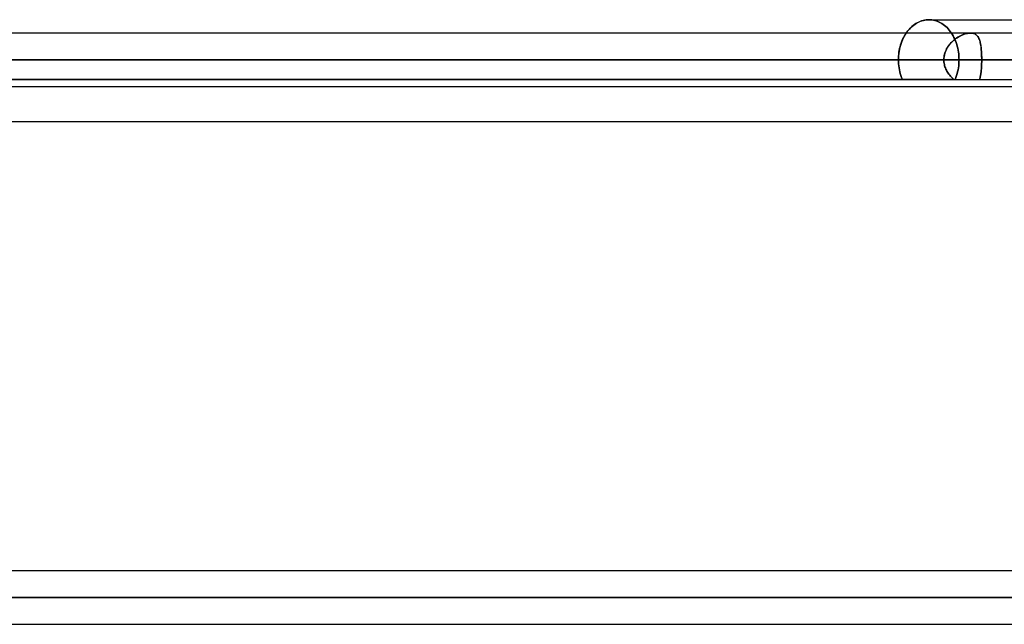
# Model space of a CAD drawing. Header units: millimetres. Extents: x -185 to 185, y -54 to 130.
# Tile 37 of 76: x 5 to 28, y 11 to 26. Entities that reach past the tile are written whole.
import ezdxf

# ---------------------------------------------------------------- set-up
doc = ezdxf.new("R2010")
doc.units = ezdxf.units.MM
doc.layers.add('MAIN-1', color=7, linetype='Continuous')
doc.layers.add('MAIN-2', color=7, linetype='Continuous')

msp = doc.modelspace()

# ---------------------------------------------------------------- linework, layer by layer
at = {"layer": 'MAIN-1'}
for p, q in [((25.984, 25.559), (25.949, 25.543)), ((26.019, 25.571), (25.984, 25.559)), ((26.055, 25.582), (26.019, 25.571)), ((26.09, 25.59), (26.055, 25.582)), ((26.125, 25.595), (26.09, 25.59)), ((26.16, 25.599), (26.125, 25.595)), ((26.195, 25.6), (26.16, 25.599)), ((26.195, 25.6), (31.609, 25.6)), ((25.702, 25.348), (25.677, 25.316)), ((25.729, 25.378), (25.702, 25.348)), ((25.757, 25.407), (25.729, 25.378)), ((25.786, 25.435), (25.757, 25.407)), ((25.817, 25.46), (25.786, 25.435)), ((25.849, 25.484), (25.817, 25.46)), ((25.881, 25.506), (25.849, 25.484)), ((25.915, 25.526), (25.881, 25.506)), ((25.949, 25.543), (25.915, 25.526)), ((96.053, 25.283), (-96.053, 25.283)), ((25.677, 25.316), (25.653, 25.282)), ((96.649, 24.647), (-96.649, 24.647)), ((-96.053, 24.013), (96.053, 24.013)), ((45.72, 23.171), (-45.72, 23.171)), ((96.053, 12.483), (-96.053, 12.483)), ((96.649, 11.847), (-96.649, 11.847)), ((-96.053, 11.213), (96.053, 11.213))]:
    msp.add_line(p, q, dxfattribs=at)
at = {"layer": 'MAIN-2'}
for p, q in [((25.959, 25.548), (25.993, 25.562)), ((25.993, 25.562), (26.026, 25.574)), ((26.026, 25.574), (26.06, 25.583)), ((26.06, 25.583), (26.094, 25.59)), ((26.094, 25.59), (26.128, 25.596)), ((26.128, 25.596), (26.162, 25.599)), ((26.162, 25.599), (26.195, 25.6)), ((26.195, 25.6), (26.229, 25.599)), ((26.229, 25.599), (26.195, 25.6)), ((26.229, 25.599), (26.264, 25.596)), ((26.264, 25.596), (26.229, 25.599)), ((26.264, 25.596), (26.298, 25.59)), ((26.298, 25.59), (26.264, 25.596)), ((26.298, 25.59), (26.333, 25.582)), ((26.333, 25.582), (26.298, 25.59)), ((26.333, 25.582), (26.368, 25.572)), ((26.368, 25.572), (26.333, 25.582)), ((26.368, 25.572), (26.402, 25.559)), ((26.402, 25.559), (26.368, 25.572)), ((26.402, 25.559), (26.436, 25.545)), ((26.436, 25.545), (26.402, 25.559)), ((25.669, 25.306), (25.693, 25.337)), ((25.693, 25.337), (25.718, 25.366)), ((25.718, 25.366), (25.745, 25.395)), ((25.745, 25.395), (25.772, 25.422)), ((25.772, 25.422), (25.801, 25.447)), ((25.801, 25.447), (25.831, 25.471)), ((25.831, 25.471), (25.862, 25.494)), ((25.862, 25.494), (25.894, 25.514)), ((25.894, 25.514), (25.926, 25.532)), ((25.926, 25.532), (25.959, 25.548)), ((26.436, 25.545), (26.47, 25.528)), ((26.47, 25.528), (26.436, 25.545)), ((26.47, 25.528), (26.502, 25.508)), ((26.502, 25.508), (26.47, 25.528)), ((26.502, 25.508), (26.534, 25.487)), ((26.534, 25.487), (26.502, 25.508)), ((26.534, 25.487), (26.565, 25.463)), ((26.565, 25.463), (26.534, 25.487)), ((26.565, 25.463), (26.595, 25.438)), ((26.595, 25.438), (26.565, 25.463)), ((26.595, 25.438), (26.623, 25.411)), ((26.623, 25.411), (26.595, 25.438)), ((26.623, 25.411), (26.651, 25.382)), ((26.651, 25.382), (26.623, 25.411)), ((26.651, 25.382), (26.677, 25.353)), ((26.677, 25.353), (26.651, 25.382)), ((26.677, 25.353), (26.701, 25.321)), ((26.701, 25.321), (26.677, 25.353)), ((25.564, 25.123), (25.545, 25.078)), ((25.548, 25.086), (25.565, 25.126)), ((25.584, 25.165), (25.564, 25.123)), ((25.565, 25.126), (25.584, 25.165)), ((25.605, 25.206), (25.584, 25.165)), ((25.584, 25.165), (25.603, 25.203)), ((25.603, 25.203), (25.624, 25.239)), ((25.628, 25.245), (25.605, 25.206)), ((25.624, 25.239), (25.646, 25.273)), ((25.653, 25.282), (25.628, 25.245)), ((25.646, 25.273), (25.669, 25.306)), ((26.701, 25.321), (26.724, 25.289)), ((26.724, 25.289), (26.701, 25.321)), ((26.724, 25.289), (26.747, 25.254)), ((26.747, 25.254), (26.724, 25.289)), ((26.762, 25.093), (26.734, 25.066)), ((26.747, 25.254), (26.768, 25.217)), ((26.768, 25.217), (26.747, 25.254)), ((26.758, 25.089), (26.783, 25.111)), ((26.791, 25.118), (26.762, 25.093)), ((26.768, 25.217), (26.788, 25.179)), ((26.788, 25.179), (26.768, 25.217)), ((26.783, 25.111), (26.808, 25.131)), ((26.788, 25.179), (26.807, 25.139)), ((26.807, 25.139), (26.788, 25.179)), ((26.821, 25.141), (26.791, 25.118)), ((26.807, 25.139), (26.824, 25.098)), ((26.824, 25.098), (26.807, 25.139)), ((26.808, 25.131), (26.835, 25.151)), ((26.852, 25.163), (26.821, 25.141)), ((26.824, 25.098), (26.84, 25.056)), ((26.84, 25.056), (26.824, 25.098)), ((26.835, 25.151), (26.861, 25.169)), ((26.882, 25.183), (26.852, 25.163)), ((26.861, 25.169), (26.888, 25.186)), ((26.914, 25.201), (26.882, 25.183)), ((26.888, 25.186), (26.916, 25.202)), ((26.945, 25.217), (26.914, 25.201)), ((26.916, 25.202), (26.944, 25.217)), ((26.944, 25.217), (26.972, 25.23)), ((26.976, 25.232), (26.945, 25.217)), ((26.972, 25.23), (27, 25.242)), ((27.007, 25.245), (26.976, 25.232)), ((27, 25.242), (27.028, 25.252)), ((27.039, 25.256), (27.007, 25.245)), ((27.028, 25.252), (27.056, 25.261)), ((27.07, 25.265), (27.039, 25.256)), ((27.056, 25.261), (27.083, 25.269)), ((27.1, 25.273), (27.07, 25.265)), ((27.083, 25.269), (27.11, 25.275)), ((27.13, 25.278), (27.1, 25.273)), ((27.11, 25.275), (27.136, 25.279)), ((27.158, 25.281), (27.13, 25.278)), ((27.136, 25.279), (27.161, 25.282)), ((27.185, 25.283), (27.158, 25.281)), ((27.161, 25.282), (27.185, 25.283)), ((27.185, 25.283), (27.208, 25.282)), ((27.211, 25.281), (27.185, 25.283)), ((27.208, 25.282), (27.23, 25.279)), ((27.236, 25.278), (27.211, 25.281)), ((27.23, 25.279), (27.251, 25.274)), ((27.259, 25.272), (27.236, 25.278)), ((27.251, 25.274), (27.27, 25.268)), ((27.28, 25.264), (27.259, 25.272)), ((27.27, 25.268), (27.288, 25.26)), ((27.299, 25.254), (27.28, 25.264)), ((27.288, 25.26), (27.305, 25.251)), ((27.317, 25.242), (27.299, 25.254)), ((27.305, 25.251), (27.32, 25.239)), ((27.333, 25.228), (27.317, 25.242)), ((27.32, 25.239), (27.334, 25.227)), ((27.347, 25.212), (27.333, 25.228)), ((27.334, 25.227), (27.347, 25.212)), ((27.347, 25.212), (27.359, 25.197)), ((27.36, 25.195), (27.347, 25.212)), ((27.359, 25.197), (27.369, 25.18)), ((27.372, 25.175), (27.36, 25.195)), ((27.369, 25.18), (27.379, 25.161)), ((27.383, 25.153), (27.372, 25.175)), ((27.379, 25.161), (27.388, 25.141)), ((27.393, 25.13), (27.383, 25.153)), ((27.388, 25.141), (27.396, 25.12)), ((27.401, 25.104), (27.393, 25.13)), ((27.396, 25.12), (27.403, 25.098)), ((27.409, 25.077), (27.401, 25.104)), ((27.403, 25.098), (27.41, 25.074)), ((25.478, 24.825), (25.486, 24.87)), ((25.49, 24.89), (25.481, 24.842)), ((25.486, 24.87), (25.495, 24.914)), ((25.501, 24.939), (25.49, 24.89)), ((25.495, 24.914), (25.506, 24.958)), ((25.513, 24.986), (25.501, 24.939)), ((25.506, 24.958), (25.518, 25.002)), ((25.528, 25.033), (25.513, 24.986)), ((25.518, 25.002), (25.532, 25.044)), ((25.545, 25.078), (25.528, 25.033)), ((25.532, 25.044), (25.548, 25.086)), ((26.599, 24.876), (26.584, 24.84)), ((26.586, 24.845), (26.599, 24.876)), ((26.617, 24.911), (26.599, 24.876)), ((26.599, 24.876), (26.614, 24.906)), ((26.614, 24.906), (26.631, 24.935)), ((26.637, 24.945), (26.617, 24.911)), ((26.631, 24.935), (26.649, 24.963)), ((26.659, 24.977), (26.637, 24.945)), ((26.649, 24.963), (26.668, 24.99)), ((26.682, 25.008), (26.659, 24.977)), ((26.668, 24.99), (26.689, 25.016)), ((26.708, 25.038), (26.682, 25.008)), ((26.689, 25.016), (26.711, 25.042)), ((26.734, 25.066), (26.708, 25.038)), ((26.711, 25.042), (26.734, 25.066)), ((26.734, 25.066), (26.758, 25.089)), ((26.84, 25.056), (26.855, 25.012)), ((26.855, 25.012), (26.84, 25.056)), ((26.855, 25.012), (26.868, 24.968)), ((26.868, 24.968), (26.855, 25.012)), ((26.868, 24.968), (26.878, 24.923)), ((26.878, 24.923), (26.868, 24.968)), ((26.878, 24.923), (26.888, 24.877)), ((26.888, 24.877), (26.878, 24.923)), ((26.888, 24.877), (26.895, 24.831)), ((26.895, 24.831), (26.888, 24.877)), ((27.416, 25.048), (27.409, 25.077)), ((27.41, 25.074), (27.416, 25.05)), ((27.416, 25.05), (27.421, 25.024)), ((27.422, 25.017), (27.416, 25.048)), ((27.421, 25.024), (27.426, 24.997)), ((27.428, 24.985), (27.422, 25.017)), ((27.426, 24.997), (27.43, 24.969)), ((27.433, 24.952), (27.428, 24.985)), ((27.43, 24.969), (27.434, 24.94)), ((27.437, 24.917), (27.433, 24.952)), ((27.434, 24.94), (27.437, 24.91)), ((27.44, 24.881), (27.437, 24.917)), ((27.437, 24.91), (27.44, 24.879)), ((27.443, 24.843), (27.44, 24.881)), ((27.44, 24.879), (27.443, 24.848)), ((-96.649, 24.647), (96.649, 24.647)), ((-95.81, 24.647), (95.81, 24.647)), ((32.482, 24.647), (-32.482, 24.647)), ((-32.038, 24.647), (32.038, 24.647)), ((32.038, 24.647), (-32.038, 24.647)), ((31.054, 24.647), (-31.054, 24.647)), ((-31.054, 24.647), (31.054, 24.647)), ((27.449, 24.647), (-27.449, 24.647)), ((-27.449, 24.647), (27.449, 24.647)), ((-26.548, 24.647), (26.548, 24.647)), ((26.548, 24.647), (-26.548, 24.647)), ((25.466, 24.695), (25.465, 24.647)), ((25.465, 24.647), (25.466, 24.691)), ((25.465, 24.647), (26.548, 24.647)), ((26.548, 24.647), (25.465, 24.647)), ((25.465, 24.647), (25.466, 24.601)), ((25.466, 24.601), (25.465, 24.647)), ((25.469, 24.744), (25.466, 24.695)), ((25.466, 24.691), (25.468, 24.736)), ((25.468, 24.736), (25.473, 24.78)), ((25.474, 24.793), (25.469, 24.744)), ((25.473, 24.78), (25.478, 24.825)), ((25.481, 24.842), (25.474, 24.793)), ((26.549, 24.687), (26.548, 24.647)), ((26.548, 24.647), (26.549, 24.681)), ((26.548, 24.619), (26.548, 24.647)), ((26.548, 24.647), (26.548, 24.619)), ((26.553, 24.726), (26.549, 24.687)), ((26.549, 24.681), (26.552, 24.715)), ((26.552, 24.715), (26.557, 24.748)), ((26.561, 24.765), (26.553, 24.726)), ((26.557, 24.748), (26.565, 24.781)), ((26.571, 24.802), (26.561, 24.765)), ((26.565, 24.781), (26.574, 24.813)), ((26.584, 24.84), (26.571, 24.802)), ((26.574, 24.813), (26.586, 24.845)), ((26.895, 24.831), (26.901, 24.785)), ((26.901, 24.785), (26.895, 24.831)), ((26.901, 24.785), (26.905, 24.738)), ((26.905, 24.738), (26.901, 24.785)), ((26.905, 24.738), (26.908, 24.693)), ((26.908, 24.693), (26.905, 24.738)), ((26.908, 24.693), (26.909, 24.647)), ((26.909, 24.647), (26.908, 24.693)), ((26.908, 24.601), (26.909, 24.647)), ((26.909, 24.647), (26.908, 24.601)), ((27.987, 24.647), (26.909, 24.647)), ((26.909, 24.647), (27.987, 24.647)), ((27.443, 24.848), (27.445, 24.816)), ((27.445, 24.805), (27.443, 24.843)), ((27.445, 24.816), (27.446, 24.783)), ((27.447, 24.767), (27.445, 24.805)), ((27.446, 24.783), (27.448, 24.749)), ((27.448, 24.727), (27.447, 24.767)), ((27.448, 24.749), (27.449, 24.716)), ((27.449, 24.688), (27.448, 24.727)), ((27.449, 24.716), (27.449, 24.682)), ((27.449, 24.647), (27.449, 24.688)), ((27.449, 24.682), (27.449, 24.647)), ((27.449, 24.647), (31.054, 24.647)), ((31.054, 24.647), (27.449, 24.647)), ((27.449, 24.647), (27.449, 24.619)), ((27.449, 24.619), (27.449, 24.647)), ((25.466, 24.601), (25.469, 24.553)), ((25.469, 24.553), (25.466, 24.601)), ((25.469, 24.553), (25.474, 24.505)), ((25.474, 24.505), (25.469, 24.553)), ((25.474, 24.505), (25.48, 24.457)), ((25.48, 24.457), (25.474, 24.505)), ((25.48, 24.457), (25.489, 24.41)), ((25.489, 24.41), (25.48, 24.457)), ((25.489, 24.41), (25.499, 24.362)), ((25.499, 24.362), (25.489, 24.41)), ((26.551, 24.59), (26.548, 24.619)), ((26.548, 24.619), (26.551, 24.59)), ((26.555, 24.562), (26.551, 24.59)), ((26.551, 24.59), (26.555, 24.562)), ((26.56, 24.534), (26.555, 24.562)), ((26.555, 24.562), (26.56, 24.534)), ((26.567, 24.506), (26.56, 24.534)), ((26.56, 24.534), (26.567, 24.506)), ((26.575, 24.479), (26.567, 24.506)), ((26.567, 24.506), (26.575, 24.479)), ((26.585, 24.452), (26.575, 24.479)), ((26.575, 24.479), (26.585, 24.452)), ((26.596, 24.425), (26.585, 24.452)), ((26.585, 24.452), (26.596, 24.426)), ((26.596, 24.426), (26.608, 24.4)), ((26.609, 24.4), (26.596, 24.425)), ((26.608, 24.4), (26.622, 24.375)), ((26.622, 24.374), (26.609, 24.4)), ((26.876, 24.362), (26.886, 24.41)), ((26.886, 24.41), (26.876, 24.362)), ((26.886, 24.41), (26.894, 24.457)), ((26.894, 24.457), (26.886, 24.41)), ((26.894, 24.457), (26.901, 24.505)), ((26.901, 24.505), (26.894, 24.457)), ((26.901, 24.505), (26.905, 24.553)), ((26.905, 24.553), (26.901, 24.505)), ((26.905, 24.553), (26.908, 24.601)), ((26.908, 24.601), (26.905, 24.553)), ((27.439, 24.402), (27.436, 24.377)), ((27.436, 24.377), (27.439, 24.402)), ((27.441, 24.428), (27.439, 24.402)), ((27.439, 24.402), (27.441, 24.428)), ((27.443, 24.454), (27.441, 24.428)), ((27.441, 24.428), (27.443, 24.454)), ((27.445, 24.481), (27.443, 24.454)), ((27.443, 24.454), (27.445, 24.481)), ((27.446, 24.508), (27.445, 24.481)), ((27.445, 24.481), (27.446, 24.508)), ((27.447, 24.536), (27.446, 24.508)), ((27.446, 24.508), (27.447, 24.535)), ((27.448, 24.563), (27.447, 24.536)), ((27.447, 24.535), (27.448, 24.563)), ((27.449, 24.591), (27.448, 24.563)), ((27.448, 24.563), (27.449, 24.591)), ((27.449, 24.619), (27.449, 24.591)), ((27.449, 24.591), (27.449, 24.619)), ((-29.616, 24.181), (29.616, 24.181)), ((26.786, 24.181), (-26.786, 24.181)), ((25.499, 24.362), (25.511, 24.316)), ((25.511, 24.316), (25.499, 24.362)), ((25.511, 24.316), (25.526, 24.27)), ((25.526, 24.27), (25.511, 24.316)), ((25.526, 24.27), (25.542, 24.225)), ((25.542, 24.225), (25.526, 24.27)), ((25.542, 24.225), (25.56, 24.181)), ((25.56, 24.181), (25.542, 24.225)), ((26.622, 24.375), (26.637, 24.35)), ((26.637, 24.35), (26.622, 24.374)), ((26.653, 24.326), (26.637, 24.35)), ((26.637, 24.35), (26.652, 24.327)), ((26.652, 24.327), (26.669, 24.304)), ((26.669, 24.303), (26.653, 24.326)), ((26.669, 24.304), (26.687, 24.281)), ((26.687, 24.281), (26.669, 24.303)), ((26.705, 24.259), (26.687, 24.281)), ((26.687, 24.281), (26.705, 24.26)), ((26.705, 24.26), (26.724, 24.239)), ((26.725, 24.238), (26.705, 24.259)), ((26.724, 24.239), (26.744, 24.219)), ((26.745, 24.219), (26.725, 24.238)), ((26.744, 24.219), (26.765, 24.2)), ((26.765, 24.199), (26.745, 24.219)), ((26.765, 24.2), (26.786, 24.181)), ((26.786, 24.181), (26.765, 24.199)), ((26.818, 24.181), (26.835, 24.225)), ((26.835, 24.225), (26.818, 24.181)), ((26.835, 24.225), (26.851, 24.27)), ((26.851, 24.27), (26.835, 24.225)), ((26.851, 24.27), (26.864, 24.316)), ((26.864, 24.316), (26.851, 24.27)), ((26.864, 24.316), (26.876, 24.362)), ((26.876, 24.362), (26.864, 24.316)), ((27.404, 24.2), (27.398, 24.181)), ((27.398, 24.181), (27.404, 24.2)), ((27.41, 24.219), (27.404, 24.2)), ((27.404, 24.2), (27.41, 24.219)), ((27.41, 24.219), (27.415, 24.24)), ((27.415, 24.239), (27.41, 24.219)), ((27.419, 24.261), (27.415, 24.239)), ((27.415, 24.24), (27.419, 24.261)), ((27.423, 24.283), (27.419, 24.261)), ((27.419, 24.261), (27.423, 24.283)), ((27.427, 24.305), (27.423, 24.283)), ((27.423, 24.283), (27.427, 24.305)), ((27.431, 24.328), (27.427, 24.305)), ((27.427, 24.305), (27.431, 24.328)), ((27.434, 24.352), (27.431, 24.328)), ((27.431, 24.328), (27.434, 24.352)), ((27.436, 24.377), (27.434, 24.352)), ((27.434, 24.352), (27.436, 24.377)), ((-96.649, 11.847), (96.649, 11.847)), ((-95.81, 11.847), (95.81, 11.847)), ((95.81, 11.847), (-95.81, 11.847))]:
    msp.add_line(p, q, dxfattribs=at)

doc.saveas('drawing.dxf')
